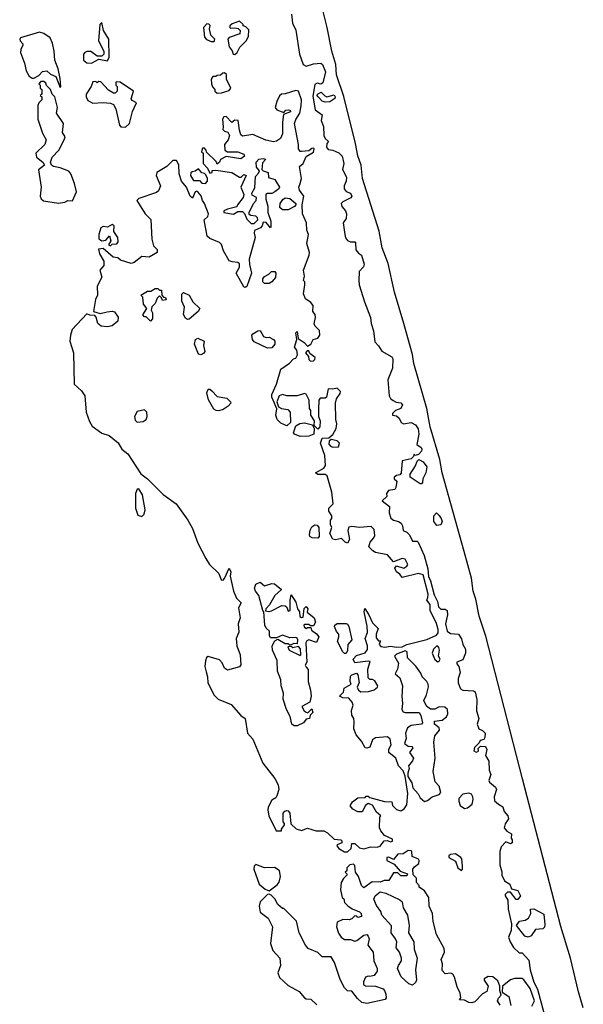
# Model space of a CAD drawing. Extents: x 2807299 to 2951576, y 860688 to 1033801.
# Tile 55 of 72: x 2934281 to 2938088, y 958402 to 965058. Entities that reach past the tile are written whole.
import ezdxf

# ---------------------------------------------------------------- set-up
doc = ezdxf.new("R2010")
doc.units = 0

msp = doc.modelspace()

# ---------------------------------------------------------------- linework, layer by layer
at = {"layer": '0CON10XD'}
for points in [[(2938087.5, 958377.5), (2938054.6, 958485.4), (2938000, 958715), (2937935, 958928), (2937676.7, 959926.7), (2937429.6, 960889.6), (2937385, 961026.2), (2937361.4, 961141.4), (2937344.2, 961195), (2937331.7, 961281.7), (2937282.5, 961462.5), (2937135.3, 961995), (2937117.6, 962085), (2937053.2, 962305), (2937030.3, 962430.3), (2936943, 962733), (2936934.7, 962795), (2936874.8, 963004.8), (2936811.7, 963215), (2936769, 963409), (2936728.8, 963515), (2936708.6, 963628.6), (2936597.2, 963985), (2936586.3, 964075), (2936565, 964138), (2936549.8, 964219.8), (2936469.3, 964539.3), (2936421.8, 964685), (2936416.6, 964755), (2936388.9, 964845), (2936358.7, 965005), (2936302.1, 965232.1)], [(2936116.7, 965095), (2936124.4, 965034.4), (2936146.4, 964986.4), (2936171.9, 964825), (2936195.5, 964755.5), (2936215, 964742.9), (2936265, 964760), (2936315, 964763.3), (2936325.3, 964755), (2936345.8, 964705), (2936329.1, 964630.9), (2936315, 964622.5), (2936290.7, 964629.3), (2936275, 964620), (2936260, 964540)], [(2934765, 964763.8), (2934815, 964790), (2934875, 964780), (2934886.4, 964803.6), (2934883.3, 964925), (2934847.5, 964985), (2934835, 965037.5), (2934822.5, 965025), (2934812.5, 964915), (2934850, 964845), (2934850, 964825), (2934835, 964810), (2934805, 964810), (2934761.7, 964841.7), (2934735, 964842.5), (2934720, 964835), (2934712.5, 964825), (2934712.5, 964785), (2934735, 964766.7), (2934765, 964763.8)], [(2935595, 964910), (2935600, 964925), (2935573, 964953), (2935562.5, 964995), (2935567.5, 965017.5), (2935558.3, 965028.3), (2935545, 965030), (2935523.3, 965005), (2935528.3, 964938.3), (2935543, 964923), (2935575, 964910), (2935595, 964910)], [(2935735, 964822.5), (2935750, 964835), (2935768.8, 964871.2), (2935810, 964915), (2935827.5, 964945), (2935828.3, 964988.3), (2935808.3, 965008.3), (2935790, 965015), (2935790, 965025), (2935765, 965047.5), (2935715, 965030), (2935700, 965015), (2935700, 965005), (2935705, 965000), (2935735, 965002.5), (2935757, 964997), (2935770, 964985), (2935767, 964963), (2935695, 964936.7), (2935687.5, 964925), (2935696.7, 964875), (2935716.1, 964846.1), (2935722.5, 964825), (2935735, 964822.5)], [(2934555, 964600), (2934560, 964605), (2934555, 964660), (2934541.4, 964725), (2934518.1, 964785), (2934513.5, 964845), (2934501.7, 964898.3), (2934486, 964936), (2934443.3, 964965), (2934415, 964972.2), (2934287.5, 964935), (2934281.2, 964925), (2934283.8, 964915), (2934302.5, 964895), (2934303.3, 964885), (2934288.6, 964855), (2934286.9, 964835), (2934314.1, 964764.1), (2934325, 964712.5), (2934345, 964676.2), (2934365, 964662.5), (2934377, 964663), (2934409.3, 964680.7), (2934435, 964707.5), (2934465, 964712.5), (2934489.3, 964689.3), (2934525, 964672.5), (2934555, 964600)], [(2935615, 964560), (2935645, 964562.5), (2935695, 964580), (2935706.7, 964595), (2935677.5, 964655), (2935677, 964687), (2935665, 964697.5), (2935653, 964697), (2935637, 964683), (2935615, 964680), (2935605, 964672.5), (2935585, 964672.5), (2935573.9, 964656.1), (2935576.7, 964625), (2935583.9, 964603.9), (2935600, 964585), (2935600, 964575), (2935615, 964560)], [(2934542.5, 963817.5), (2934585, 963824), (2934606.2, 963836.2), (2934636.7, 963833.3), (2934664, 963895), (2934650.3, 963950.3), (2934626.9, 964015), (2934613.1, 964033.1), (2934555.4, 964055.4), (2934510, 964065), (2934496.2, 964075), (2934490, 964095), (2934501.4, 964128.6), (2934546.2, 964175), (2934582.5, 964245), (2934587.5, 964265), (2934570, 964295), (2934577.5, 964355), (2934530, 964425), (2934536.7, 964465), (2934517.5, 964535), (2934500, 964555), (2934490, 964585), (2934461.7, 964611.7), (2934458.3, 964628.3), (2934445, 964640), (2934425, 964640), (2934410, 964625), (2934420, 964615), (2934420, 964595), (2934430, 964585), (2934430, 964555), (2934420, 964545), (2934430, 964535), (2934430, 964515), (2934410, 964495), (2934403.6, 964476.4), (2934403.9, 964386.1), (2934435, 964290), (2934460, 964245), (2934450, 964215), (2934390, 964155), (2934395, 964127.5), (2934436.7, 964095), (2934448.8, 964075), (2934408.3, 964041.7), (2934426.6, 963926.6), (2934420, 963865), (2934426, 963846), (2934442, 963832), (2934542.5, 963817.5)], [(2934995, 964331.2), (2935023.3, 964355), (2935043, 964437), (2935070, 964495), (2935040.7, 964510.7), (2935033, 964523), (2935050, 964575), (2934960, 964635), (2934935, 964637.5), (2934930, 964635), (2934930, 964615), (2934940, 964605), (2934940, 964575), (2934925, 964560), (2934915, 964560), (2934880.7, 964580.7), (2934828.3, 964638.3), (2934815, 964640), (2934805, 964630), (2934795, 964640), (2934775, 964637.5), (2934763.3, 964605), (2934731.2, 964555), (2934730.8, 964535), (2934741.2, 964511.2), (2934775, 964494), (2934845, 964497.5), (2934895, 964492.5), (2934914.2, 964484.2), (2934930, 964455), (2934954.3, 964344.3), (2934965, 964333.8), (2934995, 964331.2)], [(2936495, 959432.5), (2936520, 959455), (2936525, 959490), (2936545, 959490), (2936575, 959460), (2936605, 959452.5), (2936653.3, 959466.7), (2936695, 959463.8), (2936715, 959470), (2936743, 959507), (2936765, 959510), (2936785, 959500), (2936800, 959505), (2936798.3, 959518.3), (2936745, 959542.5), (2936720, 959575), (2936712, 959595), (2936713.3, 959666.7), (2936720, 959675), (2936691.7, 959701.7), (2936665, 959747.5), (2936635, 959760), (2936617.5, 959745), (2936595, 959702.5), (2936565, 959703.3), (2936531.7, 959721.7), (2936513, 959743), (2936528.3, 959771.7), (2936565, 959796.7), (2936615, 959800), (2936621.7, 959808.3), (2936635, 959810), (2936645, 959800), (2936745, 959772.5), (2936795, 959770), (2936800, 959745), (2936825, 959720), (2936855, 959710), (2936876.7, 959723.3), (2936895, 959750), (2936902.3, 959827.7), (2936883.8, 959943.8), (2936870.7, 959980.7), (2936838.8, 960015), (2936822.5, 960065), (2936774, 960105), (2936773.6, 960126.4), (2936790, 960155), (2936782.5, 960195), (2936765, 960210), (2936685, 960202.5), (2936665, 960190), (2936645, 960140), (2936625, 960132.5), (2936615, 960136.7), (2936590.6, 960180.6), (2936553.8, 960223.8), (2936537.5, 960265), (2936540.7, 960310.7), (2936536.7, 960335), (2936523.9, 960356.1), (2936522.3, 960387.7), (2936533.3, 960425), (2936526.7, 960445), (2936505, 960472.5), (2936464.1, 960474.1), (2936440, 960485), (2936467, 960513), (2936471.7, 960538.3), (2936520, 960565), (2936513.3, 960585), (2936515, 960620), (2936525, 960630), (2936555, 960640), (2936565, 960630), (2936573, 960577), (2936560, 960545), (2936570, 960525), (2936585, 960514), (2936636.4, 960516.4), (2936675, 960526.7), (2936697.5, 960545), (2936700, 960555), (2936679.3, 960589.3), (2936665, 960597.5), (2936645, 960597.5), (2936635, 960610), (2936632.3, 960667.7), (2936648.3, 960718.3), (2936635, 960722.5), (2936545, 960710), (2936532.5, 960735), (2936555, 960760), (2936615, 960777.5), (2936629.3, 960800.7), (2936630, 960825), (2936613.3, 960875), (2936630, 960915), (2936628.3, 960958.3), (2936607.5, 961055), (2936611.7, 961078.3), (2936640, 961035), (2936665, 960980), (2936701.7, 960941.7), (2936688.8, 960905), (2936689.3, 960879.3), (2936705, 960860), (2936718.3, 960858.3), (2936710, 960835), (2936721.2, 960821.2), (2936746.1, 960816.1), (2936785, 960823.3), (2936826.1, 960816.1), (2936865, 960818.8), (2936895, 960833.8), (2937030.9, 960869.1), (2937095, 960896.5), (2937106.5, 960913.5), (2937107.8, 960935), (2937096.6, 960976.6), (2937052.5, 961065), (2937052.5, 961105), (2937030, 961135), (2937038.3, 961151.7), (2937039.1, 961175), (2937005.4, 961305.4), (2936975, 961314.4), (2936865, 961287.5), (2936848.8, 961308.8), (2936825, 961326.2), (2936815, 961350), (2936825, 961366.7), (2936875, 961350), (2936895.9, 961364.1), (2936902.5, 961375), (2936885, 961410), (2936865, 961416), (2936805, 961393.3), (2936765, 961440), (2936685, 961456.7), (2936667, 961467), (2936640, 961495), (2936647.5, 961525), (2936673.8, 961555), (2936678.8, 961571.2), (2936675, 961612.5), (2936655, 961631.2), (2936575, 961624), (2936525, 961632.5), (2936505, 961627.5), (2936496.7, 961605), (2936507.5, 961545), (2936495, 961520), (2936480, 961525), (2936455, 961550), (2936415, 961541.2), (2936395.9, 961545.9), (2936376.2, 961585), (2936390, 961625), (2936380, 961645), (2936380, 961675), (2936390, 961685), (2936390, 961705), (2936370, 961735), (2936370, 961755), (2936397.5, 961785), (2936388.8, 961865), (2936357.5, 961975), (2936345, 961982.5), (2936295, 961983.3), (2936280, 961995), (2936334.2, 962025.8), (2936345.8, 962044.2), (2936341.7, 962111.7), (2936312.5, 962195), (2936325, 962230), (2936368.3, 962231.7), (2936396.7, 962253.3), (2936417.5, 962295), (2936423.3, 962325), (2936416.7, 962355), (2936414, 962466), (2936420, 962495), (2936445, 962530), (2936446.7, 962545), (2936425, 962566.2), (2936395, 962560), (2936365, 962562.5), (2936352.5, 962505), (2936345, 962500), (2936310, 962500), (2936302.5, 962485), (2936300, 962425), (2936300, 962375), (2936310, 962345), (2936307.5, 962305), (2936295, 962290), (2936270, 962315), (2936272.5, 962345), (2936247.5, 962385), (2936247.5, 962415), (2936238.3, 962428.3), (2936236.2, 962485), (2936215, 962526.7), (2936205, 962531.2), (2936155, 962515.8), (2936085, 962514.2), (2936055, 962523.8), (2936034.2, 962515.8), (2936017.5, 962475), (2936030, 962440), (2936048.8, 962428.8), (2936091.7, 962421.7), (2936107.5, 962405), (2936110, 962335), (2936085, 962312.5), (2936045, 962330), (2936020.8, 962355), (2936010.8, 962385), (2936017.5, 962427.5), (2935992.5, 962485), (2935983.3, 962505), (2935983.8, 962525), (2936015.8, 962594.2), (2936045.8, 962694.2), (2936102.5, 962735), (2936130, 962765), (2936145, 962770), (2936158, 962792), (2936153.9, 962823.9), (2936137.5, 962845), (2936152.5, 962895), (2936145, 962940), (2936155, 962950), (2936161.7, 962901.7), (2936202.5, 962875), (2936225, 962850), (2936246.4, 962863.6), (2936262.5, 962895), (2936295, 962903.8), (2936308.1, 962925), (2936306.8, 962956.8), (2936277.5, 962985), (2936270.7, 963000.7), (2936280, 963045), (2936275.9, 963065.9), (2936260, 963085), (2936262.5, 963125), (2936247.5, 963145), (2936210.6, 963170.6), (2936197.5, 963205), (2936208, 963265), (2936206.7, 963285), (2936197.5, 963295), (2936203.8, 963325), (2936198.8, 963365), (2936236.7, 963465), (2936238.8, 963485), (2936220.9, 963545), (2936232, 963605), (2936219.4, 963635), (2936218.1, 963685), (2936191.9, 963745), (2936188, 963805), (2936200, 963865), (2936170, 963905), (2936167.1, 963925), (2936175, 963950), (2936185.5, 963985), (2936170, 964065), (2936196.7, 964085), (2936217, 964133), (2936265, 964162.5), (2936270, 964185), (2936265, 964190), (2936255, 964186), (2936235, 964170), (2936185, 964166.2), (2936175, 964166.7), (2936163.5, 964183.5), (2936164.4, 964215), (2936138, 964355), (2936146.4, 964383.6), (2936172.5, 964425), (2936182, 964475), (2936183.6, 964516.4), (2936164.1, 964574.1), (2936145, 964579.2), (2936075, 964556.7), (2936050, 964555), (2936035, 964542.5), (2936016.7, 964505), (2936006.2, 964465), (2936017.7, 964447.7), (2936065, 964430), (2936077.5, 964445), (2936095, 964448.8), (2936107.5, 964445), (2936110, 964435), (2936063.3, 964416.7), (2936055.9, 964364.1), (2936056.5, 964285), (2936042.9, 964255), (2936015, 964235.6), (2935995, 964231.9), (2935943.6, 964243.6), (2935855, 964282.5), (2935785, 964270), (2935775, 964280), (2935765, 964310), (2935757.5, 964375), (2935735, 964377.5), (2935713.6, 964363.6), (2935675, 964402.5), (2935660, 964400), (2935651.2, 964385), (2935656.4, 964333.6), (2935652.5, 964315), (2935665, 964303.3), (2935686.2, 964296.2), (2935697.5, 964275), (2935690, 964245), (2935663.3, 964215), (2935667.5, 964175), (2935685, 964163.3), (2935755, 964163.3), (2935795, 964147.5), (2935800, 964135), (2935775, 964116.7), (2935675, 964133.3), (2935637, 964113), (2935630, 964095), (2935615, 964080), (2935608.3, 964098.3), (2935541.7, 964161.7), (2935540, 964175), (2935528.3, 964188.3), (2935515, 964190), (2935510, 964165), (2935520, 964155), (2935520, 964085), (2935550, 964055), (2935565, 964020), (2935580, 964025), (2935581.7, 964038.3), (2935605, 964040), (2935714.2, 964024.2), (2935765, 963993.3), (2935777, 963993), (2935795, 964010), (2935810, 964005), (2935774.1, 963925.9), (2935793.8, 963875), (2935791.2, 963855), (2935752.5, 963805), (2935748.3, 963791.7), (2935685, 963776.2), (2935660, 963765), (2935660, 963755), (2935725, 963743.3), (2935755, 963760), (2935785, 963760), (2935798.3, 963748.3), (2935815, 963710), (2935845, 963680), (2935865, 963680), (2935890, 963705), (2935888.3, 963718.3), (2935875, 963730), (2935843, 963733), (2935831.7, 963741.7), (2935830, 963755), (2935860, 963815), (2935877.5, 963835), (2935880, 963855), (2935851.7, 963871.7), (2935850, 963885), (2935869.3, 963920.7), (2935873, 963997), (2935895, 964020), (2935900, 964035), (2935881.2, 964061.2), (2935878.8, 964095), (2935896.1, 964113.9), (2935925, 964120), (2935942.5, 964115), (2935920.6, 964089.4), (2935917.5, 964045), (2935926.2, 964036.2), (2935960, 964025), (2935960.7, 963990.7), (2936005, 963976.7), (2936035.8, 963925), (2936032, 963915), (2936005, 963892.9), (2935985, 963882.5), (2935955, 963883.8), (2935944, 963875), (2935944.2, 963845), (2935957.7, 963797.7), (2935957.1, 963755), (2935976.2, 963695), (2935977.5, 963655), (2935975, 963650), (2935945, 963687.5), (2935925, 963690), (2935918.8, 963665), (2935908.3, 963651.7), (2935866.4, 963633.6), (2935864.2, 963615), (2935872, 963585), (2935830.9, 963439.1), (2935832.6, 963402.6), (2935847.5, 963345), (2935815, 963253.3), (2935805, 963247.5), (2935795, 963252.5), (2935743.3, 963345), (2935766, 963385), (2935765, 963407.5), (2935755, 963416.7), (2935715, 963420), (2935695, 963428), (2935656.7, 963495), (2935645, 963537.5), (2935630.7, 963550.7), (2935565, 963577.5), (2935547.1, 963595), (2935527.5, 963705), (2935552.5, 963727.5), (2935556.7, 963745), (2935529.4, 963815), (2935515.6, 963835), (2935506.4, 963866.4), (2935485, 963893.3), (2935475, 963897.5), (2935467, 963893), (2935448.3, 963851.7), (2935433.3, 963865), (2935407.5, 963925), (2935373.3, 963965), (2935357.5, 964015), (2935356.4, 964076.4), (2935340, 964105), (2935315, 964106.7), (2935274.3, 964065.7), (2935206.7, 964025), (2935202.5, 964005), (2935232.5, 963935), (2935218.3, 963901.7), (2935205, 963890), (2935085, 963850), (2935073.3, 963835), (2935127.5, 963745), (2935167, 963707), (2935173.3, 963575), (2935185, 963530), (2935210, 963505), (2935210, 963485), (2935155, 963452.5), (2935105, 963456.7), (2935055, 963416.7), (2935035, 963410), (2934963, 963433), (2934945, 963447.5), (2934911.7, 963451.7), (2934845, 963510), (2934813, 963507), (2934820, 963475), (2934850, 963425), (2934850, 963395), (2934822.5, 963365), (2934837, 963317), (2934803.6, 963256.4), (2934807.5, 963195), (2934793.6, 963166.4), (2934780, 963085), (2934825, 963072.5), (2934872.5, 963082.5)], [(2936345, 964499.2), (2936325, 964506.2), (2936296, 964536), (2936290, 964545), (2936292.5, 964555), (2936318, 964568), (2936341.9, 964541.9), (2936355, 964537.1), (2936405, 964550), (2936412.5, 964535), (2936408.8, 964525), (2936375, 964502), (2936345, 964499.2)], [(2936260, 964540), (2936277.5, 964447.5), (2936323.3, 964415), (2936316.7, 964375), (2936334, 964335), (2936334.5, 964274.5), (2936344.2, 964254.2), (2936367.5, 964235), (2936355, 964220), (2936353.8, 964195), (2936365, 964180), (2936395, 964176.7), (2936437.6, 964157.6), (2936458.6, 964135), (2936470, 964085), (2936460.5, 964045), (2936487.6, 963992.4), (2936486, 963965), (2936472.2, 963935), (2936472.9, 963915), (2936487, 963897), (2936515.6, 963885), (2936525.4, 963865), (2936517.1, 963852.9), (2936462.7, 963827.3), (2936452.5, 963815), (2936456.9, 963795), (2936480.8, 963765), (2936487.9, 963745), (2936485.3, 963714.7), (2936465.6, 963685), (2936476.2, 963605), (2936482.4, 963582.4), (2936495, 963565.5), (2936515, 963557.1), (2936545, 963555.3), (2936549.5, 963549.5), (2936552.3, 963502.3), (2936569.3, 963479.3), (2936589.2, 963465), (2936608.1, 963405), (2936602.1, 963387.9), (2936573.3, 963355), (2936571.1, 963295), (2936574.6, 963264.6), (2936609.5, 963149.5), (2936650.8, 963045), (2936654.3, 963005), (2936671.2, 962955), (2936679.2, 962879.2), (2936705, 962853.3), (2936727.3, 962817.3), (2936795, 962778), (2936800.8, 962765), (2936798.3, 962701.7), (2936767, 962623), (2936776.2, 962515), (2936785.9, 962495.9), (2936802.9, 962482.9), (2936822.7, 962472.7), (2936855, 962467.1), (2936867.1, 962455), (2936855, 962430), (2936820, 962415), (2936800, 962395), (2936800, 962385), (2936825, 962380), (2936843, 962363), (2936856.7, 962335), (2936872.5, 962325), (2936925, 962334), (2936955, 962318.6), (2936972.3, 962292.3), (2936977.5, 962255), (2936962.5, 962185), (2936993.3, 962165), (2936997.5, 962155), (2936995, 962140), (2936975, 962117.5), (2936952.5, 962112.5), (2936945, 962120), (2936940, 962105), (2936925, 962090), (2936863.9, 962076.1), (2936857, 961993), (2936848.3, 961981.7), (2936825, 961977.5), (2936810, 961965), (2936810, 961955), (2936827.5, 961937.5), (2936822.5, 961895), (2936815, 961882.5), (2936772.5, 961875), (2936757.5, 961855), (2936760, 961835), (2936730, 961805), (2936777.7, 961767.7), (2936775.9, 961724.1), (2936787.6, 961687.6), (2936805, 961673.8), (2936840, 961665), (2936857.5, 961655), (2936866.7, 961636.7), (2936870, 961605), (2936895, 961593.3), (2936913.3, 961575), (2936935, 961532.5), (2936965, 961532.5), (2936972.5, 961525), (2937012.9, 961435), (2937038.2, 961345), (2937042.9, 961292.9), (2937056.4, 961265), (2937080, 961170), (2937103.3, 961125), (2937109.2, 961089.2), (2937125, 961073.1), (2937155, 961072.9), (2937168.6, 961065), (2937170.6, 961035), (2937156.4, 960975), (2937168.1, 960925), (2937189.6, 960909.6), (2937245, 960904), (2937265, 960873.3), (2937274.4, 960835), (2937292, 960802), (2937292.1, 960775), (2937275, 960731.2), (2937232.5, 960715), (2937233.3, 960703.3), (2937247.5, 960685), (2937256.2, 960645), (2937242, 960605), (2937242, 960575), (2937258.8, 960535), (2937273.3, 960525), (2937345, 960521.5), (2937356.7, 960515), (2937368, 960462), (2937366, 960385), (2937382.5, 960335), (2937370, 960295), (2937382.5, 960265), (2937407.5, 960252.5), (2937423.8, 960235), (2937423.6, 960206.4), (2937415, 960192.5), (2937390, 960185), (2937385, 960170), (2937353, 960137), (2937347.5, 960115), (2937365, 960107.5), (2937375, 960110), (2937380, 960115), (2937378.3, 960131.7), (2937392.5, 960147.5), (2937425, 960144), (2937432.5, 960135), (2937435.5, 960125), (2937427.1, 960085), (2937450, 960045), (2937452.5, 959985), (2937462.5, 959955), (2937450, 959915), (2937453.6, 959903.6), (2937495, 959870), (2937502, 959855), (2937486.7, 959805), (2937488.3, 959778.3), (2937514.2, 959754.2), (2937545, 959736.7), (2937554, 959705), (2937578.1, 959675), (2937582, 959655), (2937558.8, 959621.2), (2937553.8, 959595), (2937571.4, 959571.4), (2937602.5, 959555), (2937600, 959525), (2937607.5, 959515), (2937606.1, 959493.9), (2937595, 959487.5), (2937565, 959500), (2937533.9, 959466.1), (2937523.9, 959436.1), (2937524, 959344), (2937537.7, 959297.7), (2937538, 959275), (2937556.1, 959236.1), (2937592.5, 959215), (2937602.5, 959182.5), (2937645, 959172.5), (2937662.5, 959135), (2937645, 959110), (2937635, 959110), (2937595, 959160), (2937575, 959160), (2937560, 959145), (2937560, 959135), (2937577.5, 959105), (2937581.2, 959045), (2937602.5, 958945), (2937599.3, 958900.7), (2937583.3, 958855), (2937593.3, 958825), (2937617, 958787), (2937655, 958750), (2937675, 958750), (2937720.5, 958700.5), (2937728, 958635), (2937752.4, 958552.4), (2937778.6, 958505), (2937820, 958345)], [(2935535, 963950), (2935550, 963965), (2935550, 963985), (2935538.3, 964008.3), (2935528.3, 964018.3), (2935511.7, 964021.7), (2935488.3, 964048.3), (2935467, 964033), (2935445, 964030), (2935437, 964023), (2935433.6, 964003.6), (2935455, 963970), (2935495, 963970), (2935511.7, 963951.7), (2935535, 963950)], [(2936055, 963772.9), (2936037.7, 963787.7), (2936041.4, 963815), (2936057.6, 963842.4), (2936075, 963854.2), (2936105, 963848.1), (2936146.7, 963815), (2936146.7, 963805), (2936136.7, 963795), (2936095, 963773.1), (2936055, 963772.9)], [(2934895, 963530), (2934905, 963540), (2934937, 963543), (2934946.7, 963555), (2934943.8, 963585), (2934916.7, 963625), (2934920, 963665), (2934905, 963673.3), (2934875, 963656.2), (2934845, 963659.2), (2934828.6, 963651.4), (2934816, 963605), (2934816.7, 963576.7), (2934835, 963562.5), (2934862.5, 963567.5), (2934887.5, 963597.5), (2934897.5, 963562.5), (2934880, 963535), (2934895, 963530)], [(2935965, 963274.4), (2935934, 963275), (2935923.3, 963285), (2935923.3, 963305), (2935935, 963321.2), (2935963.6, 963336.4), (2935982.5, 963355), (2936005, 963356.2), (2936010.8, 963345), (2936008.8, 963315), (2935983.3, 963285), (2935965, 963274.4)], [(2935165, 963020), (2935135, 963050), (2935125, 963050), (2935113, 963063), (2935140, 963105), (2935117.5, 963135), (2935111.7, 963181.7), (2935100, 963195), (2935145, 963222.5), (2935167, 963223), (2935195, 963240), (2935215, 963240), (2935225, 963230), (2935238.3, 963228.3), (2935240, 963195), (2935251.7, 963181.7), (2935265, 963180), (2935270, 963165), (2935245, 963160), (2935238.3, 963178.3), (2935225, 963190), (2935210, 963175), (2935195, 963140), (2935173, 963117), (2935170, 963095), (2935177.5, 963075), (2935177.5, 963035), (2935165, 963020)], [(2935415, 963030), (2935400.5, 963040.5), (2935388, 963065), (2935393.3, 963115), (2935376.2, 963155), (2935377, 963203), (2935387, 963213), (2935425, 963195.8), (2935450.7, 963150.7), (2935498, 963105), (2935486.2, 963085), (2935425, 963033.3), (2935415, 963030)], [(2934872.5, 963082.5), (2934905, 963087.5), (2934921.7, 963081.7), (2934947, 963047), (2934945, 963020), (2934905, 962987.5), (2934875, 962981.2), (2934832.5, 962985), (2934808.8, 963005), (2934797, 963047), (2934788.3, 963058.3), (2934755, 963060), (2934735, 963070), (2934636.4, 962963.6), (2934624, 962925), (2934620.8, 962885), (2934645.6, 962805.6), (2934650, 962595), (2934699.3, 962549.3), (2934720, 962515), (2934731.1, 962405), (2934752.3, 962342.3), (2934770, 962310), (2934835, 962263.1), (2934885, 962247.1), (2934946.8, 962196.8), (2934970, 962155), (2935011.9, 962121.9), (2935098.4, 961988.4), (2935145, 961954.6), (2935251.2, 961848.8), (2935337.9, 961785), (2935415.8, 961675), (2935449.1, 961619.1), (2935485, 961520), (2935537.5, 961415), (2935564.1, 961374.1), (2935626.7, 961315), (2935641.7, 961271.7), (2935655, 961270), (2935665, 961280), (2935695, 961350), (2935706, 961325), (2935703.3, 961295), (2935724, 961195), (2935746.4, 961146.4), (2935777.5, 961115), (2935758.3, 961081.7), (2935771.2, 961015), (2935757.5, 960975), (2935761.7, 960918.3), (2935744, 960875), (2935747.5, 960825), (2935770.8, 960765), (2935773.6, 960696.4), (2935765, 960683.3), (2935685, 960660.8), (2935665, 960673.8), (2935649.7, 960709.7), (2935630.7, 960730.7), (2935555, 960753.8), (2935543.1, 960746.9), (2935535.5, 960724.5), (2935532.5, 960685), (2935539.7, 960649.7), (2935550, 960615), (2935552.9, 960575), (2935595, 960490.8), (2935622, 960465), (2935708.8, 960428.8), (2935775, 960354.4), (2935803.6, 960333.6), (2935818.6, 960235), (2935855.4, 960195), (2935922.6, 960032.6), (2936005, 959927.5), (2936027.5, 959885), (2936032.2, 959855), (2936018, 959812), (2936011.7, 959798.3), (2935985, 959782.5), (2935960, 959735), (2935956.7, 959715), (2935963.8, 959675), (2936013.3, 959575), (2936050, 959575), (2936050, 959585), (2936070, 959615), (2936070, 959625), (2936060, 959635), (2936060, 959695), (2936071.7, 959708.3), (2936085, 959712.5), (2936095, 959710), (2936106.4, 959693.6), (2936111.7, 959621.7), (2936148.8, 959588.8), (2936185, 959576.7), (2936225, 959592.5), (2936283.9, 959573.9), (2936335, 959573.8), (2936360.8, 959560.8), (2936405, 959517.5), (2936450, 959515), (2936457, 959507), (2936456.7, 959493.3), (2936425, 959480), (2936423, 959473), (2936437.5, 959455), (2936475, 959433.3), (2936495, 959432.5)], [(2935505, 962792), (2935487.7, 962797.7), (2935461.2, 962865), (2935468.8, 962895), (2935484.1, 962905.9), (2935526.7, 962885), (2935522, 962855), (2935532, 962815), (2935525, 962803.8), (2935505, 962792)], [(2935955, 962837.5), (2935865, 962880), (2935854.2, 962895), (2935850, 962925), (2935855, 962933.3), (2935890, 962955), (2935905, 962955.7), (2935926.7, 962915), (2935945, 962909.2), (2935965, 962912.5), (2935995.4, 962895.4), (2936004, 962885), (2936003.8, 962865), (2935985, 962840), (2935955, 962837.5)], [(2936245, 962750), (2936265, 962752.5), (2936275, 962760), (2936277.5, 962775), (2936241.7, 962801.7), (2936235, 962820), (2936221.7, 962818.3), (2936212.5, 962805), (2936231.7, 962781.7), (2936235, 962760), (2936245, 962750)], [(2935625, 962413.6), (2935607.5, 962415), (2935593.3, 962425), (2935557, 962487), (2935544, 962535), (2935555, 962560), (2935565, 962560), (2935579.3, 962549.3), (2935615, 962510), (2935679.6, 962499.6), (2935705.5, 962475.5), (2935706.9, 962465), (2935690, 962445), (2935655, 962422.7), (2935625, 962413.6)], [(2935075, 962337.5), (2935115, 962341.6), (2935135, 962354.2), (2935142.3, 962375), (2935140.3, 962405), (2935125, 962420.3), (2935075, 962409.2), (2935057.6, 962375), (2935061.3, 962351.3), (2935075, 962337.5)], [(2936175, 962241.2), (2936137, 962257), (2936130, 962265), (2936147, 962313), (2936173, 962327), (2936205, 962333.3), (2936258.3, 962318.3), (2936270, 962295), (2936267.5, 962255), (2936235, 962242.5), (2936175, 962241.2)], [(2936395, 962167.5), (2936435, 962170), (2936440, 962195), (2936425, 962210), (2936385, 962220), (2936371.7, 962208.3), (2936368.3, 962188.3), (2936380, 962175), (2936395, 962167.5)], [(2936995, 961920), (2936985, 961920), (2936917.5, 961965), (2936917.5, 961985), (2936955, 962042.5), (2936966, 962074), (2936976.4, 962083.6), (2937005, 962070), (2937031.2, 962035), (2937025, 961993.8), (2937003.3, 961955), (2937001.7, 961928.3), (2936995, 961920)], [(2935105, 961699.6), (2935122.9, 961715), (2935127.7, 961745), (2935110.9, 961845), (2935085, 961886.7), (2935075, 961883.3), (2935062.9, 961855), (2935063.1, 961755), (2935078.9, 961708.9), (2935105, 961699.6)], [(2937098.9, 961638.9), (2937078, 961665), (2937078.8, 961705), (2937095, 961723.3), (2937115, 961707.1), (2937128.5, 961685), (2937133.6, 961665), (2937125, 961642.5), (2937098.9, 961638.9)], [(2936295, 961552.9), (2936256.7, 961555), (2936241.2, 961565), (2936238.8, 961575), (2936242, 961608), (2936255, 961629.2), (2936275, 961644.2), (2936290.5, 961640.5), (2936302, 961625), (2936304.2, 961565), (2936295, 961552.9)], [(2936155, 960283.6), (2936134, 960284), (2936119.5, 960295), (2936107.2, 960347.2), (2936082.2, 960395), (2936061.2, 960465), (2936063.1, 960505), (2936046.7, 960555), (2936044, 960595), (2936021.2, 960655), (2936020, 960725), (2935987.5, 960795), (2935986.2, 960825), (2936005, 960860), (2936025, 960870), (2936075, 960840), (2936095, 960840), (2936105, 960830), (2936135, 960842.5), (2936158.3, 960841.7), (2936160, 960865), (2936155, 960877.5), (2936145, 960882.5), (2936105, 960878.8), (2936055, 960896.7), (2936015, 960880), (2935975, 960880), (2935967.5, 960895), (2935967.5, 960925), (2935946.7, 960945), (2935936.2, 960965), (2935930, 961055), (2935922.5, 961065), (2935896.4, 961166.4), (2935874.5, 961194.5), (2935867.1, 961215), (2935875, 961242), (2935905.7, 961255.7), (2935935, 961230), (2935985, 961246.9), (2936002.5, 961245), (2936050, 961205), (2936003.9, 961166.1), (2935968.3, 961101.7), (2935942.5, 961075), (2935941.7, 961061.7), (2935965, 961057.5), (2935982.5, 961062.5), (2936051.7, 961098.3), (2936075, 961096.7), (2936085, 961087.5), (2936095, 961060), (2936107, 961063), (2936107.5, 961135), (2936115, 961170), (2936145, 961120), (2936156.7, 961075), (2936170, 961055), (2936173.6, 961023.6), (2936185, 961017.5), (2936195, 961020), (2936203, 961077), (2936215, 961090), (2936227.5, 961075), (2936221.7, 961051.7), (2936270, 961015), (2936280, 960985), (2936265, 960960), (2936245, 960960), (2936235, 960970), (2936205, 960970), (2936200, 960965), (2936203, 960953), (2936215, 960942.5), (2936225, 960950), (2936248.3, 960948.3), (2936251.7, 960931.7), (2936286.4, 960906.4), (2936302.5, 960885), (2936285, 960847.5), (2936235, 960866.7), (2936220.7, 960859.3), (2936213.3, 960845), (2936220, 960715), (2936210, 960695), (2936215, 960680), (2936230, 960665), (2936230, 960585), (2936246.2, 960525), (2936248.8, 960485), (2936240, 960445), (2936187.5, 960415), (2936203.3, 960385), (2936215, 960376.7), (2936227, 960373), (2936255, 960400), (2936260, 960375), (2936243, 960357), (2936237.5, 960335), (2936215, 960330), (2936198.8, 960305), (2936155, 960283.6)], [(2936485, 960773.3), (2936473.9, 960773.9), (2936463.9, 960783.9), (2936427.5, 960855), (2936437.5, 960885), (2936436.7, 960905), (2936421.7, 960921.7), (2936407.5, 960955), (2936410, 960965), (2936424.2, 960975.8), (2936486.1, 960976.1), (2936495, 960972.5), (2936503.8, 960955), (2936523.6, 960866.4), (2936496.4, 960833.6), (2936496.1, 960793.9), (2936485, 960773.3)], [(2936175, 960760), (2936180, 960765), (2936177.5, 960805), (2936165, 960820), (2936125, 960812.5), (2936115, 960820), (2936091.7, 960818.3), (2936100, 960795), (2936175, 960760)], [(2937015, 959773.8), (2937035, 959780), (2937066.4, 959803.6), (2937115, 959820), (2937126.1, 959833.9), (2937115, 959877.5), (2937086, 959906), (2937074, 959975), (2937087.5, 960065), (2937077.1, 960175), (2937085, 960216.7), (2937117.5, 960255), (2937115, 960270), (2937082.5, 960295), (2937082.5, 960315), (2937135, 960322), (2937163.3, 960345), (2937172.5, 960365), (2937170, 960395), (2937151.7, 960411.7), (2937115, 960412.5), (2937085, 960397.5), (2937055, 960396.7), (2937027.7, 960417.7), (2937011.2, 960455), (2937028.8, 960495), (2937041.7, 960548.3), (2937040, 960565), (2937030, 960585), (2936998.8, 960615), (2936989.7, 960639.7), (2936956.8, 960686.8), (2936900, 960745), (2936897.5, 960785), (2936885, 960792.5), (2936825, 960770), (2936813.3, 960755), (2936838.6, 960708.6), (2936832.4, 960667.6), (2936816.7, 960635), (2936848.7, 960608.7), (2936865.8, 960555), (2936861.2, 960485), (2936867.5, 960435), (2936862.5, 960395), (2936870, 960380), (2936883.8, 960373.8), (2936980, 960375), (2936991.2, 960355), (2937001.2, 960305), (2936995, 960296.7), (2936924.4, 960285.6), (2936900, 960270), (2936885.8, 960235), (2936891.7, 960198.3), (2936880, 960165), (2936905, 960147.5), (2936930, 960145), (2936936.2, 960135), (2936913.3, 960105), (2936940, 960065), (2936933.2, 960046.8), (2936907.5, 960015), (2936912.5, 959995), (2936902.5, 959965), (2936903, 959943), (2936929.5, 959899.5), (2936936.7, 959865), (2936972.5, 959825), (2936985, 959797.5), (2937015, 959773.8)], [(2937105, 960717.5), (2937115, 960722.5), (2937120, 960735), (2937110, 960755), (2937116.2, 960795), (2937113, 960813), (2937105, 960822.5), (2937095, 960822.5), (2937075, 960802.5), (2937066.2, 960775), (2937085, 960732.5), (2937105, 960717.5)], [(2937285, 959726.7), (2937305, 959731.2), (2937337.5, 959755), (2937343, 959787), (2937342.5, 959805), (2937333, 959823), (2937315, 959828.8), (2937275, 959823.3), (2937246.4, 959793.6), (2937246.2, 959775), (2937256.7, 959745), (2937285, 959726.7)], [(2937525, 958396.2), (2937509.2, 958425), (2937515.6, 958444.4), (2937532.5, 958465), (2937523.8, 958495), (2937523.3, 958525), (2937510, 958560), (2937476.8, 958586.8), (2937445, 958590.6), (2937418.8, 958575), (2937418.8, 958565), (2937444.4, 958525), (2937435, 958488), (2937407, 958473), (2937355, 958420), (2937335, 958411.2), (2937315, 958413.3), (2937285, 958430), (2937251.7, 958431.7), (2937260, 958445), (2937256.4, 958476.4), (2937235, 958520), (2937218.8, 958585), (2937206.7, 958605), (2937193.6, 958613.6), (2937155, 958609.2), (2937135, 958630), (2937136.7, 958675), (2937126.7, 958705), (2937150, 958755), (2937148.3, 958778.3), (2937096.7, 958875), (2937072.5, 958962.5), (2937068.8, 959015), (2937046.2, 959065), (2937043.3, 959125), (2937015, 959170), (2936980, 959195), (2936980, 959205), (2936960, 959225), (2936960, 959255), (2936938.3, 959278.3), (2936936.7, 959315), (2936948, 959332), (2936977.5, 959355), (2936980, 959375), (2936973.6, 959383.6), (2936931.7, 959401.7), (2936930, 959435), (2936925, 959440), (2936905, 959442.5), (2936871.7, 959418.3), (2936835, 959417.5), (2936805, 959380), (2936775, 959397.5), (2936760, 959395), (2936760, 959375), (2936809.3, 959349.3), (2936851.7, 959301.7), (2936900, 959285), (2936895, 959270), (2936855, 959270), (2936835, 959290), (2936805, 959290), (2936775, 959240), (2936741.7, 959238.3), (2936715, 959227.5), (2936660.7, 959229.3), (2936605, 959190), (2936590, 959205), (2936570, 959265), (2936550, 959295), (2936545, 959340), (2936535, 959350), (2936510, 959345), (2936490, 959325), (2936490, 959305), (2936480, 959295), (2936490, 959285), (2936490, 959275), (2936467, 959253), (2936451.2, 959225), (2936447.5, 959175), (2936460, 959125), (2936470, 959115), (2936475, 959090), (2936497, 959067), (2936526.4, 959046.4), (2936575, 959027.5), (2936587.5, 959015), (2936590, 958995), (2936565, 958990), (2936558.3, 958998.3), (2936545, 959000), (2936525, 958980), (2936507, 958973), (2936463.6, 958976.4), (2936425, 958957.5), (2936420, 958925), (2936434.1, 958884.1), (2936452.5, 958855), (2936475, 958840), (2936515, 958840), (2936545, 958830), (2936557, 958833), (2936605, 958870), (2936625, 958873.3), (2936635, 958863.3), (2936641.2, 958845), (2936633, 958803), (2936668, 958755), (2936673.8, 958695), (2936696, 958645), (2936696.1, 958626.1), (2936675, 958596.7), (2936645, 958590), (2936635, 958593.3), (2936617.5, 958585), (2936603.3, 958555), (2936602.5, 958535), (2936617, 958527), (2936685, 958524), (2936735, 958506.7), (2936746, 958495), (2936755, 958470), (2936755.8, 958445), (2936748.8, 958435), (2936625, 958407.5), (2936591.2, 958415), (2936561.7, 958441.7), (2936525, 958490), (2936495, 958492.5), (2936473.9, 958513.9), (2936445, 958570), (2936406.2, 958685), (2936385, 958722.5), (2936325, 958723.3), (2936295, 958752.5), (2936229.3, 958779.3), (2936210.8, 958800.8), (2936168.8, 958885), (2936150, 958965), (2936065, 959050), (2936055, 959050), (2936025, 959077.5), (2936004.1, 959114.1), (2935979.5, 959139.5), (2935965, 959147.5), (2935955, 959143.3), (2935905, 959095.6), (2935897.6, 959065), (2935905.8, 959025.8), (2935960, 958985), (2935989.1, 958925), (2935974.2, 958814.2), (2935990.5, 958765), (2936037.8, 958715), (2936043.2, 958665), (2936025.6, 958615), (2936035, 958584.2), (2936095, 958528.9), (2936169.6, 958489.6), (2936205, 958446.7), (2936215, 958440), (2936247.7, 958437.7), (2936288.8, 958398.8)], [(2937265, 959307.5), (2937272.5, 959315), (2937272.5, 959335), (2937266.7, 959385), (2937260, 959395), (2937225, 959420), (2937190, 959415), (2937180, 959405), (2937180, 959395), (2937225, 959370), (2937240, 959325), (2937265, 959307.5)], [(2935965, 959170), (2936020.3, 959209.7), (2936032.9, 959227.1), (2936043.1, 959266.9), (2936035, 959304.2), (2936005, 959326.2), (2935935, 959325.4), (2935875, 959346.7), (2935864, 959335), (2935861.4, 959315), (2935899.4, 959215), (2935940, 959180), (2935965, 959170)], [(2936935, 958532.5), (2936910, 958540), (2936857.3, 958587.3), (2936833.8, 958645), (2936838.8, 958665), (2936860, 958695), (2936860, 958715), (2936845.6, 958755), (2936824, 958785), (2936827.5, 958825), (2936820, 958845), (2936790, 958885), (2936791.7, 958931.7), (2936726.2, 959005), (2936719.5, 959029.5), (2936690.3, 959070.3), (2936673.9, 959113.9), (2936682.5, 959135), (2936715, 959162.5), (2936755, 959153.3), (2936849.2, 959109.2), (2936863.9, 959093.9), (2936872, 959055), (2936900.6, 959005), (2936912.5, 958935), (2936907.5, 958885), (2936942.5, 958825), (2936945.7, 958775), (2936965.8, 958715), (2936954.3, 958635), (2936961.4, 958565), (2936955, 958548.8), (2936935, 958532.5)], [(2937715, 958856.7), (2937693.4, 958863.4), (2937637.5, 958935), (2937656.4, 958963.6), (2937695, 958971.2), (2937716.7, 958985), (2937732.5, 959015), (2937730, 959045), (2937753, 959047), (2937820.9, 959010.9), (2937828.1, 958941.9), (2937825, 958924.4), (2937815, 958911.8), (2937765, 958906.7), (2937735, 958864.2), (2937715, 958856.7)], [(2937739.6, 958390.4), (2937758.1, 958425), (2937727.9, 958507.9), (2937685, 958567.5), (2937675, 958577.5), (2937623.6, 958576.4), (2937595, 958566.7), (2937542.5, 958525), (2937540, 958485), (2937585.7, 958455.7), (2937598.6, 958395)]]:
    msp.add_lwpolyline(points, dxfattribs=at)

doc.saveas('drawing.dxf')
